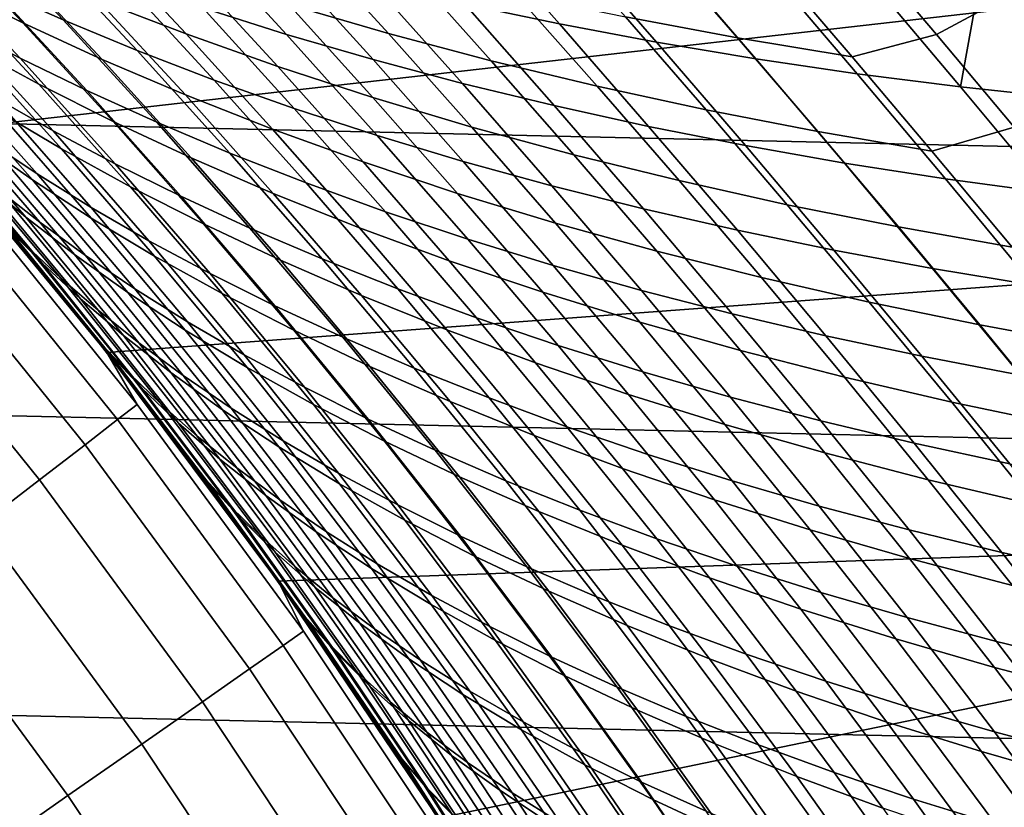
# Model space of a CAD drawing. Header units: metres. Extents: x -28 to 70, y -218 to 27.
# Tile 174 of 246: x 16.97 to 20.58, y 11.93 to 14.82. Entities that reach past the tile are written whole.
import ezdxf

# ---------------------------------------------------------------- set-up
doc = ezdxf.new("R2010")
doc.units = ezdxf.units.M
doc.layers.add('solid_10_261_002_XXX', color=7, linetype='CONTINUOUS')

msp = doc.modelspace()

# ---------------------------------------------------------------- linework, layer by layer
at = {"layer": 'solid_10_261_002_XXX'}
for points in [[(-22.099781, 16.366096, -5), (22.821917, 15.343076, -5), (23.496506, 14.288569, -5), (-22.821917, 15.343076, -5)], [(21.697779, 16.068768), (15.922037, 15.181835), (16.626568, 14.406844), (22.406605, 15.064659)], [(-22.821917, 15.343076, -5), (23.496506, 14.288569, -5), (24.122406, 13.204515, -5), (-23.496506, 14.288569, -5)], [(16.709877, 14.943727, 95.004837), (16.376469, 15.290668, 95.406944), (16.657106, 15.154255, 95.74781), (16.985929, 14.807011, 95.351959)], [(16.526861, 15.295904, 132.09903), (16.873785, 14.933665, 132.524399), (17.133329, 14.818318, 132.21283), (16.789734, 15.182026, 131.792007)], [(17.260933, 14.891906, 96.403358), (16.94195, 15.228448, 96.802208), (17.268475, 15.104904, 97.108589), (17.583549, 14.767181, 96.715553)], [(18.276989, 15.242159, 129.048401), (18.605131, 14.876065, 129.485565), (18.952394, 14.80331, 129.264664), (18.625639, 15.17303, 128.829788)], [(20.333773, 14.764504, 99.744354), (20.051678, 15.09709, 100.128433), (20.319721, 15.249328, 100.508652), (20.604708, 14.9109, 100.110512)], [(17.309376, 15.223215, 130.490738), (17.645248, 14.862667, 130.919296), (17.951981, 14.765129, 130.647552), (17.618511, 15.12832, 130.222595)], [(17.960632, 14.874207, 97.685028), (17.654425, 15.20519, 98.082497), (18.022507, 15.101089, 98.345146), (18.325556, 14.768048, 97.952812)], [(16.390179, 15.172412, 133.16684), (16.743565, 14.799435, 133.583191), (16.97559, 14.678298, 133.254196), (16.625996, 15.051845, 132.842728)], [(16.789734, 15.182026, 131.792007), (17.133329, 14.818318, 132.21283), (17.404408, 14.706247, 131.908936), (17.063904, 15.071562, 131.492447)], [(18.625639, 15.17303, 128.829788), (18.952394, 14.80331, 129.264664), (19.308168, 14.73646, 129.057281), (18.982523, 15.109886, 128.624283)], [(19.193956, 14.829026, 99.042511), (18.900806, 15.161671, 99.436951), (19.313808, 15.0878, 99.632553), (19.605001, 14.752343, 99.241776)], [(16.985929, 14.807011, 95.351959), (16.657106, 15.154255, 95.74781), (16.952023, 15.021132, 96.08036), (17.276541, 14.673448, 95.690514)], [(17.618511, 15.12832, 130.222595), (17.951981, 14.765129, 130.647552), (18.269091, 14.672739, 130.386887), (17.937775, 15.038713, 129.965225)], [(17.583549, 14.767181, 96.715553), (17.268475, 15.104904, 97.108589), (17.608131, 14.986624, 97.403267), (17.919592, 14.647564, 97.015717)], [(18.325556, 14.768048, 97.952812), (18.022507, 15.101089, 98.345146), (18.402157, 15.003577, 98.5933), (18.70236, 14.668345, 98.205688)], [(18.982523, 15.109886, 128.624283), (19.308168, 14.73646, 129.057281), (19.672035, 14.675654, 128.86409), (19.347219, 15.052858, 128.432571)], [(19.605001, 14.752343, 99.241776), (19.313808, 15.0878, 99.632553), (19.735834, 15.021282, 99.810585), (20.025406, 14.682957, 99.422943)], [(20.025406, 14.682957, 99.422943), (19.735834, 15.021282, 99.810585), (20.051678, 15.09709, 100.128433), (20.333773, 14.764504, 99.744354)], [(16.787827, 14.721864, 94.256386), (16.448671, 15.083, 94.650398), (16.709877, 14.943727, 95.004837), (17.04434, 14.58284, 94.616951)], [(16.625996, 15.051845, 132.842728), (16.97559, 14.678298, 133.254196), (17.219824, 14.559432, 132.931183), (16.873785, 14.933665, 132.524399)], [(22.406605, 15.064659), (16.626568, 14.406844), (17.293161, 13.599475), (23.069176, 14.028984)], [(17.063904, 15.071562, 131.492447), (17.404408, 14.706247, 131.908936), (17.686792, 14.597897, 131.613647), (17.34915, 14.96496, 131.201233)], [(19.347219, 15.052858, 128.432571), (19.672035, 14.675654, 128.86409), (20.043585, 14.621038, 128.685806), (19.719316, 15.002076, 128.255295)], [(17.276541, 14.673448, 95.690514), (16.952023, 15.021132, 96.08036), (17.260933, 14.891906, 96.403358), (17.581427, 14.543637, 96.019226)], [(17.937775, 15.038713, 129.965225), (18.269091, 14.672739, 130.386887), (18.596195, 14.585691, 130.138016), (18.266787, 14.95458, 129.719315)], [(17.919592, 14.647564, 97.015717), (17.608131, 14.986624, 97.403267), (17.960632, 14.874207, 97.685028), (18.26877, 14.53365, 97.302612)], [(18.70236, 14.668345, 98.205688), (18.402157, 15.003577, 98.5933), (18.792824, 14.91283, 98.82605), (19.090494, 14.575288, 98.442734)], [(19.719316, 15.002076, 128.255295), (20.043585, 14.621038, 128.685806), (20.422403, 14.572755, 128.523087), (20.098396, 14.957672, 128.093109)], [(17.04434, 14.58284, 94.616951), (16.709877, 14.943727, 95.004837), (16.985929, 14.807011, 95.351959), (17.315979, 14.446258, 94.969971)], [(17.34915, 14.96496, 131.201233), (17.686792, 14.597897, 131.613647), (17.980268, 14.493711, 131.327896), (17.645248, 14.862667, 130.919296)], [(18.266787, 14.95458, 129.719315), (18.596195, 14.585691, 130.138016), (18.932884, 14.504139, 129.901657), (18.605131, 14.876065, 129.485565)], [(20.098396, 14.957672, 128.093109), (20.422403, 14.572755, 128.523087), (20.484026, 14.919751, 127.946693)], [(16.523975, 14.922406, 133.917252), (16.880686, 14.534671, 134.321625), (17.096209, 14.411912, 133.982559), (16.743565, 14.799435, 133.583191)], [(16.873785, 14.933665, 132.524399), (17.219824, 14.559432, 132.931183), (17.476044, 14.443274, 132.615128), (17.133329, 14.818318, 132.21283)], [(19.090494, 14.575288, 98.442734), (18.792824, 14.91283, 98.82605), (19.193956, 14.829026, 99.042511), (19.489405, 14.489061, 98.663025)], [(20.618158, 14.425867, 99.374374), (20.333773, 14.764504, 99.744354), (20.604708, 14.9109, 100.110512), (20.892048, 14.566725, 99.727417)], [(20.422403, 14.572755, 128.523087), (20.80806, 14.53092, 128.376602), (20.875729, 14.888337, 127.816605), (20.484026, 14.919751, 127.946693)], [(17.581427, 14.543637, 96.019226), (17.260933, 14.891906, 96.403358), (17.583549, 14.767181, 96.715553), (17.900301, 14.418177, 96.336853)], [(18.26877, 14.53365, 97.302612), (17.960632, 14.874207, 97.685028), (18.325556, 14.768048, 97.952812), (18.630663, 14.425839, 97.575157)], [(18.605131, 14.876065, 129.485565), (18.932884, 14.504139, 129.901657), (19.278748, 14.428232, 129.678497), (18.952394, 14.80331, 129.264664)], [(16.891529, 14.485603, 93.502693), (16.546728, 14.862741, 93.889557), (16.787827, 14.721864, 94.256386), (17.127819, 14.345492, 93.875534)], [(17.645248, 14.862667, 130.919296), (17.980268, 14.493711, 131.327896), (18.284611, 14.394135, 131.052628), (17.951981, 14.765129, 130.647552)], [(16.743565, 14.799435, 133.583191), (17.096209, 14.411912, 133.982559), (17.324406, 14.290895, 133.648727), (16.97559, 14.678298, 133.254196)], [(17.315979, 14.446258, 94.969971), (16.985929, 14.807011, 95.351959), (17.276541, 14.673448, 95.690514), (17.602455, 14.312704, 95.314163)], [(17.133329, 14.818318, 132.21283), (17.476044, 14.443274, 132.615128), (17.744028, 14.330264, 132.306976), (17.404408, 14.706247, 131.908936)], [(18.952394, 14.80331, 129.264664), (19.278748, 14.428232, 129.678497), (19.633377, 14.358123, 129.469238), (19.308168, 14.73646, 129.057281)], [(19.489405, 14.489061, 98.663025), (19.193956, 14.829026, 99.042511), (19.605001, 14.752343, 99.241776), (19.89854, 14.409856, 98.865646)], [(16.821274, 14.372123, 92.357323), (16.466261, 14.768073, 92.742905), (16.671068, 14.626781, 93.124687), (17.020855, 14.232083, 92.745186)], [(16.488102, 14.783321, 135.01152), (16.8526, 14.377781, 135.410156), (17.037903, 14.254144, 135.058319), (16.678007, 14.658698, 134.664963)], [(17.900301, 14.418177, 96.336853), (17.583549, 14.767181, 96.715553), (17.919592, 14.647564, 97.015717), (18.232878, 14.297665, 96.642136)], [(17.951981, 14.765129, 130.647552), (18.284611, 14.394135, 131.052628), (18.599562, 14.299558, 130.788727), (18.269091, 14.672739, 130.386887)], [(18.630663, 14.425839, 97.575157), (18.325556, 14.768048, 97.952812), (18.70236, 14.668345, 98.205688), (19.004726, 14.324336, 97.832397)], [(20.317354, 14.337858, 99.049667), (20.025406, 14.682957, 99.422943), (20.333773, 14.764504, 99.744354), (20.618158, 14.425867, 99.374374)], [(19.308168, 14.73646, 129.057281), (19.633377, 14.358123, 129.469238), (19.996363, 14.293963, 129.274582), (19.672035, 14.675654, 128.86409)], [(19.89854, 14.409856, 98.865646), (19.605001, 14.752343, 99.241776), (20.025406, 14.682957, 99.422943), (20.317354, 14.337858, 99.049667)], [(17.127819, 14.345492, 93.875534), (16.787827, 14.721864, 94.256386), (17.04434, 14.58284, 94.616951), (17.379803, 14.207151, 94.241898)], [(17.404408, 14.706247, 131.908936), (17.744028, 14.330264, 132.306976), (18.02355, 14.220838, 132.007675), (17.686792, 14.597897, 131.613647)], [(16.678007, 14.658698, 134.664963), (17.037903, 14.254144, 135.058319), (17.236231, 14.131063, 134.709885), (16.880686, 14.534671, 134.321625)], [(16.97559, 14.678298, 133.254196), (17.324406, 14.290895, 133.648727), (17.565048, 14.17205, 133.321091), (17.219824, 14.559432, 132.931183)], [(17.602455, 14.312704, 95.314163), (17.276541, 14.673448, 95.690514), (17.581427, 14.543637, 96.019226), (17.903479, 14.182765, 95.648262)], [(18.269091, 14.672739, 130.386887), (18.599562, 14.299558, 130.788727), (18.924744, 14.21018, 130.536926), (18.596195, 14.585691, 130.138016)], [(19.004726, 14.324336, 97.832397), (18.70236, 14.668345, 98.205688), (19.090494, 14.575288, 98.442734), (19.390413, 14.229334, 98.073402)], [(19.672035, 14.675654, 128.86409), (19.996363, 14.293963, 129.274582), (20.367292, 14.235906, 129.09523), (20.043585, 14.621038, 128.685806)], [(16.834135, 14.231853, 91.191628), (16.469114, 14.648698, 91.575287), (16.63743, 14.511312, 91.966888), (16.996771, 14.095995, 91.58934)], [(16.520552, 14.623918, 136.119888), (16.892727, 14.198253, 136.512939), (17.047245, 14.077137, 136.151978), (16.680195, 14.501273, 135.764359)], [(17.020855, 14.232083, 92.745186), (16.671068, 14.626781, 93.124687), (16.891529, 14.485603, 93.502693), (17.236382, 14.092143, 93.129082)], [(18.232878, 14.297665, 96.642136), (17.919592, 14.647564, 97.015717), (18.26877, 14.53365, 97.302612), (18.578867, 14.18269, 96.933815)], [(20.043585, 14.621038, 128.685806), (20.367292, 14.235906, 129.09523), (20.745758, 14.184101, 128.931885), (20.422403, 14.572755, 128.523087)], [(17.379803, 14.207151, 94.241898), (17.04434, 14.58284, 94.616951), (17.315979, 14.446258, 94.969971), (17.647192, 14.071152, 94.600479)], [(17.686792, 14.597897, 131.613647), (18.02355, 14.220838, 132.007675), (18.31439, 14.115434, 131.71817), (17.980268, 14.493711, 131.327896)], [(18.596195, 14.585691, 130.138016), (18.924744, 14.21018, 130.536926), (19.259748, 14.126159, 130.297974), (18.932884, 14.504139, 129.901657)], [(17.001823, 13.988037, 137.62233), (16.622267, 14.435323, 137.235046), (16.506065, 14.549921, 137.594101), (16.891573, 14.100961, 137.987076)], [(17.219824, 14.559432, 132.931183), (17.565048, 14.17205, 133.321091), (17.817913, 14.055802, 133.000595), (17.476044, 14.443274, 132.615128)], [(17.903479, 14.182765, 95.648262), (17.581427, 14.543637, 96.019226), (17.900301, 14.418177, 96.336853), (18.218763, 14.057026, 95.970985)], [(19.390413, 14.229334, 98.073402), (19.090494, 14.575288, 98.442734), (19.489405, 14.489061, 98.663025), (19.78717, 14.14103, 98.297226)], [(20.422403, 14.572755, 128.523087), (20.745758, 14.184101, 128.931885), (20.80806, 14.53092, 128.376602)], [(16.996771, 14.095995, 91.58934), (16.63743, 14.511312, 91.966888), (16.821274, 14.372123, 92.357323), (17.175241, 13.958412, 91.98571)], [(16.880686, 14.534671, 134.321625), (17.236231, 14.131063, 134.709885), (17.447651, 14.009192, 134.365875), (17.096209, 14.411912, 133.982559)], [(18.578867, 14.18269, 96.933815), (18.26877, 14.53365, 97.302612), (18.630663, 14.425839, 97.575157), (18.937849, 14.07365, 97.210785)], [(16.687132, 14.365067, 90.793983), (17.055883, 13.927392, 90.419022), (16.930519, 14.055493, 90.016708), (16.555555, 14.494724, 90.397812)], [(16.680195, 14.501273, 135.764359), (17.047245, 14.077137, 136.151978), (17.21479, 13.955205, 135.792465), (16.8526, 14.377781, 135.410156)], [(17.236382, 14.092143, 93.129082), (16.891529, 14.485603, 93.502693), (17.127819, 14.345492, 93.875534), (17.468023, 13.953224, 93.507614)], [(17.980268, 14.493711, 131.327896), (18.31439, 14.115434, 131.71817), (18.616322, 14.014489, 131.439407), (18.284611, 14.394135, 131.052628)], [(18.932884, 14.504139, 129.901657), (19.259748, 14.126159, 130.297974), (19.604166, 14.047652, 130.072571), (19.278748, 14.428232, 129.678497)], [(19.78717, 14.14103, 98.297226), (19.489405, 14.489061, 98.663025), (19.89854, 14.409856, 98.865646), (20.194448, 14.05962, 98.50293)], [(16.622267, 14.435323, 137.235046), (17.001823, 13.988037, 137.62233), (17.125008, 13.872403, 137.256027), (16.75111, 14.317874, 136.874313)], [(17.647192, 14.071152, 94.600479), (17.315979, 14.446258, 94.969971), (17.602455, 14.312704, 95.314163), (17.929691, 13.938065, 94.950005)], [(17.476044, 14.443274, 132.615128), (17.817913, 14.055802, 133.000595), (18.082769, 13.942581, 132.688232), (17.744028, 14.330264, 132.306976)], [(16.626492, 14.406936, 143.052673), (16.756512, 14.209805, 144.561661), (17.404139, 13.408771, 144.561661), (17.293169, 13.599498, 143.052673)], [(17.012495, 13.949016, 138.565018), (16.778959, 14.229074, 138.333252), (16.626492, 14.406936, 143.052673), (17.293169, 13.599498, 143.052673)], [(17.505318, 13.32531, 88.961967), (17.293161, 13.599475), (16.626568, 14.406844), (17.276419, 13.62077, 89.180313)], [(17.044203, 13.910253, 89.405762), (17.276419, 13.62077, 89.180313), (16.626568, 14.406844)], [(16.808603, 14.194043, 89.639069), (17.044203, 13.910253, 89.405762), (16.626568, 14.406844)], [(17.096209, 14.411912, 133.982559), (17.447651, 14.009192, 134.365875), (17.671991, 13.88899, 134.027267), (17.324406, 14.290895, 133.648727)], [(18.218763, 14.057026, 95.970985), (17.900301, 14.418177, 96.336853), (18.232878, 14.297665, 96.642136), (18.548019, 13.936076, 96.281052)], [(18.937849, 14.07365, 97.210785), (18.630663, 14.425839, 97.575157), (19.004726, 14.324336, 97.832397), (19.309278, 13.970754, 97.472084)], [(19.278748, 14.428232, 129.678497), (19.604166, 14.047652, 130.072571), (19.957588, 13.974817, 129.86142), (19.633377, 14.358123, 129.469238)], [(20.194448, 14.05962, 98.50293), (19.89854, 14.409856, 98.865646), (20.317354, 14.337858, 99.049667), (20.611698, 13.985298, 98.689575)], [(20.611698, 13.985298, 98.689575), (20.317354, 14.337858, 99.049667), (20.618158, 14.425867, 99.374374), (20.904852, 14.080558, 99.017387)], [(17.055883, 13.927392, 90.419022), (16.687132, 14.365067, 90.793983), (16.834135, 14.231853, 91.191628), (17.19701, 13.795914, 90.822647)], [(17.175241, 13.958412, 91.98571), (16.821274, 14.372123, 92.357323), (17.020855, 14.232083, 92.745186), (17.369751, 13.820019, 92.379333)], [(16.8526, 14.377781, 135.410156), (17.21479, 13.955205, 135.792465), (17.395493, 13.833136, 135.435471), (17.037903, 14.254144, 135.058319)], [(18.284611, 14.394135, 131.052628), (18.616322, 14.014489, 131.439407), (18.929089, 13.91839, 131.172302), (18.599562, 14.299558, 130.788727)], [(17.468023, 13.953224, 93.507614), (17.127819, 14.345492, 93.875534), (17.379803, 14.207151, 94.241898), (17.715649, 13.816008, 93.879448)], [(17.744028, 14.330264, 132.306976), (18.082769, 13.942581, 132.688232), (18.359392, 13.832814, 132.384949), (18.02355, 14.220838, 132.007675)], [(19.633377, 14.358123, 129.469238), (19.957588, 13.974817, 129.86142), (20.319609, 13.907811, 129.665237), (19.996363, 14.293963, 129.274582)], [(16.75111, 14.317874, 136.874313), (17.125008, 13.872403, 137.256027), (17.26125, 13.75471, 136.889221), (16.892727, 14.198253, 136.512939)], [(17.324406, 14.290895, 133.648727), (17.671991, 13.88899, 134.027267), (17.909018, 13.770875, 133.695053), (17.565048, 14.17205, 133.321091)], [(17.929691, 13.938065, 94.950005), (17.602455, 14.312704, 95.314163), (17.903479, 14.182765, 95.648262), (18.227011, 13.808463, 95.289169)], [(18.548019, 13.936076, 96.281052), (18.232878, 14.297665, 96.642136), (18.578867, 14.18269, 96.933815), (18.890953, 13.820491, 96.577202)], [(18.599562, 14.299558, 130.788727), (18.929089, 13.91839, 131.172302), (19.252308, 13.827338, 130.917618), (18.924744, 14.21018, 130.536926)], [(19.309278, 13.970754, 97.472084), (19.004726, 14.324336, 97.832397), (19.390413, 14.229334, 98.073402), (19.692606, 13.874199, 97.716759)], [(19.996363, 14.293963, 129.274582), (20.319609, 13.907811, 129.665237), (20.689816, 13.846791, 129.484756), (20.367292, 14.235906, 129.09523)], [(-23.496506, 14.288569, -5), (24.122406, 13.204515, -5), (24.698545, 12.092615, -5), (-24.122406, 13.204515, -5)], [(17.037903, 14.254144, 135.058319), (17.395493, 13.833136, 135.435471), (17.589479, 13.711606, 135.082047), (17.236231, 14.131063, 134.709885)], [(17.271893, 13.633188, 138.362473), (16.891573, 14.100961, 137.987076), (16.778959, 14.229074, 138.333252), (17.012495, 13.949016, 138.565018)], [(17.19701, 13.795914, 90.822647), (16.834135, 14.231853, 91.191628), (16.996771, 14.095995, 91.58934), (17.354095, 13.661936, 91.226173)], [(17.369751, 13.820019, 92.379333), (17.020855, 14.232083, 92.745186), (17.236382, 14.092143, 93.129082), (17.580507, 13.681733, 92.768799)], [(18.02355, 14.220838, 132.007675), (18.359392, 13.832814, 132.384949), (18.647554, 13.726929, 132.091721), (18.31439, 14.115434, 131.71817)], [(19.692606, 13.874199, 97.716759), (19.390413, 14.229334, 98.073402), (19.78717, 14.14103, 98.297226), (20.087278, 13.784186, 97.943855)], [(20.367292, 14.235906, 129.09523), (20.689816, 13.846791, 129.484756), (21.067806, 13.791916, 129.320679), (20.745758, 14.184101, 128.931885)], [(17.404139, 13.408771, 144.561661), (16.756512, 14.209805, 144.561661), (16.687759, 14.151502, 146.086594), (17.332729, 13.353754, 146.086594)], [(17.301697, 13.596729, 89.651344), (17.044203, 13.910253, 89.405762), (16.808603, 14.194043, 89.639069), (16.930519, 14.055493, 90.016708)], [(16.892727, 14.198253, 136.512939), (17.26125, 13.75471, 136.889221), (17.410675, 13.635609, 136.522964), (17.047245, 14.077137, 136.151978)], [(17.715649, 13.816008, 93.879448), (17.379803, 14.207151, 94.241898), (17.647192, 14.071152, 94.600479), (17.978956, 13.681048, 94.243294)], [(18.227011, 13.808463, 95.289169), (17.903479, 14.182765, 95.648262), (18.218763, 14.057026, 95.970985), (18.538855, 13.682917, 95.616684)], [(18.890953, 13.820491, 96.577202), (18.578867, 14.18269, 96.933815), (18.937849, 14.07365, 97.210785), (19.247143, 13.710664, 96.858307)], [(18.924744, 14.21018, 130.536926), (19.252308, 13.827338, 130.917618), (19.585573, 13.741492, 130.676056), (19.259748, 14.126159, 130.297974)], [(17.332729, 13.353754, 146.086594), (16.687759, 14.151502, 146.086594), (16.572924, 14.054119, 147.606766), (17.213455, 13.261861, 147.606766)], [(17.565048, 14.17205, 133.321091), (17.909018, 13.770875, 133.695053), (18.158501, 13.655258, 133.370209), (17.817913, 14.055802, 133.000595)], [(17.236231, 14.131063, 134.709885), (17.589479, 13.711606, 135.082047), (17.796818, 13.591248, 134.7332), (17.447651, 14.009192, 134.365875)], [(18.31439, 14.115434, 131.71817), (18.647554, 13.726929, 132.091721), (18.947031, 13.625352, 131.809479), (18.616322, 14.014489, 131.439407)], [(19.259748, 14.126159, 130.297974), (19.585573, 13.741492, 130.676056), (19.928474, 13.661014, 130.44838), (19.604166, 14.047652, 130.072571)], [(20.087278, 13.784186, 97.943855), (19.78717, 14.14103, 98.297226), (20.194448, 14.05962, 98.50293), (20.492748, 13.700916, 98.15242)], [(17.376228, 13.522301, 137.992218), (17.001823, 13.988037, 137.62233), (16.891573, 14.100961, 137.987076), (17.271893, 13.633188, 138.362473)], [(17.354095, 13.661936, 91.226173), (16.996771, 14.095995, 91.58934), (17.175241, 13.958412, 91.98571), (17.527338, 13.526339, 91.628174)], [(17.047245, 14.077137, 136.151978), (17.410675, 13.635609, 136.522964), (17.573404, 13.515749, 136.158325), (17.21479, 13.955205, 135.792465)], [(17.580507, 13.681733, 92.768799), (17.236382, 14.092143, 93.129082), (17.468023, 13.953224, 93.507614), (17.807676, 13.544444, 93.152702)], [(19.247143, 13.710664, 96.858307), (18.937849, 14.07365, 97.210785), (19.309278, 13.970754, 97.472084), (19.616039, 13.606804, 97.123398)], [(17.213455, 13.261861, 147.606766), (16.572924, 14.054119, 147.606766), (16.412184, 13.917809, 149.119751), (17.046505, 13.133236, 149.119751)], [(17.055883, 13.927392, 90.419022), (17.420954, 13.470467, 90.059509), (17.301697, 13.596729, 89.651344), (16.930519, 14.055493, 90.016708)], [(17.978956, 13.681048, 94.243294), (17.647192, 14.071152, 94.600479), (17.929691, 13.938065, 94.950005), (18.257648, 13.548898, 94.597824)], [(17.817913, 14.055802, 133.000595), (18.158501, 13.655258, 133.370209), (18.420208, 13.542557, 133.05368), (18.082769, 13.942581, 132.688232)], [(18.538855, 13.682917, 95.616684), (18.218763, 14.057026, 95.970985), (18.548019, 13.936076, 96.281052), (18.864929, 13.561997, 95.931252)], [(19.604166, 14.047652, 130.072571), (19.928474, 13.661014, 130.44838), (20.280605, 13.586061, 130.235291), (19.957588, 13.974817, 129.86142)], [(20.492748, 13.700916, 98.15242), (20.194448, 14.05962, 98.50293), (20.611698, 13.985298, 98.689575), (20.908463, 13.624587, 98.341484)], [(23.069176, 14.028984), (17.293161, 13.599475), (17.920586, 12.761367), (23.683634, 12.964748)], [(17.447651, 14.009192, 134.365875), (17.796818, 13.591248, 134.7332), (18.017326, 13.472502, 134.389969), (17.671991, 13.88899, 134.027267)], [(18.616322, 14.014489, 131.439407), (18.947031, 13.625352, 131.809479), (19.257557, 13.528463, 131.539185), (18.929089, 13.91839, 131.172302)], [(17.001823, 13.988037, 137.62233), (17.376228, 13.522301, 137.992218), (17.493805, 13.408875, 137.620529), (17.125008, 13.872403, 137.256027)], [(19.616039, 13.606804, 97.123398), (19.309278, 13.970754, 97.472084), (19.692606, 13.874199, 97.716759), (19.997093, 13.509109, 97.371498)], [(19.957588, 13.974817, 129.86142), (20.280605, 13.586061, 130.235291), (20.641558, 13.516796, 130.037521), (20.319609, 13.907811, 129.665237)], [(17.249598, 13.654719, 138.796143), (17.012495, 13.949016, 138.565018), (17.293169, 13.599498, 143.052673)], [(17.271893, 13.633188, 138.362473), (17.012495, 13.949016, 138.565018), (17.249598, 13.654719, 138.796143)], [(17.527338, 13.526339, 91.628174), (17.175241, 13.958412, 91.98571), (17.369751, 13.820019, 92.379333), (17.71694, 13.39, 92.027245)], [(17.21479, 13.955205, 135.792465), (17.573404, 13.515749, 136.158325), (17.749565, 13.395782, 135.796341), (17.395493, 13.833136, 135.435471)], [(17.807676, 13.544444, 93.152702), (17.468023, 13.953224, 93.507614), (17.715649, 13.816008, 93.879448), (18.051117, 13.408808, 93.529701)], [(18.257648, 13.548898, 94.597824), (17.929691, 13.938065, 94.950005), (18.227011, 13.808463, 95.289169), (18.551426, 13.420109, 94.94175)], [(18.082769, 13.942581, 132.688232), (18.420208, 13.542557, 133.05368), (18.693907, 13.433185, 132.746475), (18.359392, 13.832814, 132.384949)], [(18.864929, 13.561997, 95.931252), (18.548019, 13.936076, 96.281052), (18.890953, 13.820491, 96.577202), (19.204939, 13.446269, 96.231598)], [(17.046505, 13.133236, 149.119751), (16.412184, 13.917809, 149.119751), (16.205795, 13.742788, 150.623184), (16.832138, 12.968081, 150.623184)], [(17.301697, 13.596729, 89.651344), (17.276419, 13.62077, 89.180313), (17.044203, 13.910253, 89.405762)], [(17.420954, 13.470467, 90.059509), (17.055883, 13.927392, 90.419022), (17.19701, 13.795914, 90.822647), (17.556328, 13.341042, 90.468819)], [(18.929089, 13.91839, 131.172302), (19.257557, 13.528463, 131.539185), (19.578751, 13.43646, 131.28157), (19.252308, 13.827338, 130.917618)], [(20.319609, 13.907811, 129.665237), (20.641558, 13.516796, 130.037521), (21.010921, 13.453378, 129.855789), (20.689816, 13.846791, 129.484756)], [(17.125008, 13.872403, 137.256027), (17.493805, 13.408875, 137.620529), (17.624744, 13.293531, 137.248489), (17.26125, 13.75471, 136.889221)], [(17.671991, 13.88899, 134.027267), (18.017326, 13.472502, 134.389969), (18.250765, 13.355769, 134.053299), (17.909018, 13.770875, 133.695053)], [(19.997093, 13.509109, 97.371498), (19.692606, 13.874199, 97.716759), (20.087278, 13.784186, 97.943855), (20.389751, 13.417784, 97.601646)], [(17.395493, 13.833136, 135.435471), (17.749565, 13.395782, 135.796341), (17.939281, 13.276358, 135.43808), (17.589479, 13.711606, 135.082047)], [(18.359392, 13.832814, 132.384949), (18.693907, 13.433185, 132.746475), (18.979364, 13.327557, 132.449554), (18.647554, 13.726929, 132.091721)], [(19.204939, 13.446269, 96.231598), (18.890953, 13.820491, 96.577202), (19.247143, 13.710664, 96.858307), (19.558455, 13.336114, 96.516586)], [(19.252308, 13.827338, 130.917618), (19.578751, 13.43646, 131.28157), (19.910202, 13.349504, 131.037399), (19.585573, 13.741492, 130.676056)], [(17.556328, 13.341042, 90.468819), (17.19701, 13.795914, 90.822647), (17.354095, 13.661936, 91.226173), (17.708012, 13.209291, 90.877846)], [(17.71694, 13.39, 92.027245), (17.369751, 13.820019, 92.379333), (17.580507, 13.681733, 92.768799), (17.923094, 13.253798, 92.421967)], [(18.051117, 13.408808, 93.529701), (17.715649, 13.816008, 93.879448), (17.978956, 13.681048, 94.243294), (18.310522, 13.275355, 93.898476)], [(18.551426, 13.420109, 94.94175), (18.227011, 13.808463, 95.289169), (18.538855, 13.682917, 95.616684), (18.859989, 13.295235, 95.273766)], [(20.389751, 13.417784, 97.601646), (20.087278, 13.784186, 97.943855), (20.492748, 13.700916, 98.15242), (20.793459, 13.333026, 97.812874)], [(17.26125, 13.75471, 136.889221), (17.624744, 13.293531, 137.248489), (17.769165, 13.176889, 136.877151), (17.410675, 13.635609, 136.522964)], [(17.909018, 13.770875, 133.695053), (18.250765, 13.355769, 134.053299), (18.496899, 13.241447, 133.724197), (18.158501, 13.655258, 133.370209)], [(18.647554, 13.726929, 132.091721), (18.979364, 13.327557, 132.449554), (19.27635, 13.226088, 132.163879), (18.947031, 13.625352, 131.809479)], [(19.585573, 13.741492, 130.676056), (19.910202, 13.349504, 131.037399), (20.251499, 13.267753, 130.807404), (19.928474, 13.661014, 130.44838)], [(17.923094, 13.253798, 92.421967), (17.580507, 13.681733, 92.768799), (17.807676, 13.544444, 93.152702), (18.145969, 13.118587, 92.810913)], [(17.589479, 13.711606, 135.082047), (17.939281, 13.276358, 135.43808), (18.142611, 13.15808, 135.08461), (17.796818, 13.591248, 134.7332)], [(18.310522, 13.275355, 93.898476), (17.978956, 13.681048, 94.243294), (18.257648, 13.548898, 94.597824), (18.585588, 13.144618, 94.257713)], [(18.859989, 13.295235, 95.273766), (18.538855, 13.682917, 95.616684), (18.864929, 13.561997, 95.931252), (19.183039, 13.174827, 95.59256)], [(19.558455, 13.336114, 96.516586), (19.247143, 13.710664, 96.858307), (19.616039, 13.606804, 97.123398), (19.924925, 13.231738, 96.785225)], [(20.793459, 13.333026, 97.812874), (20.492748, 13.700916, 98.15242), (20.908463, 13.624587, 98.341484), (21.207666, 13.255036, 98.004204)], [(17.494215, 13.339881, 139.02887), (17.249598, 13.654719, 138.796143), (17.293169, 13.599498, 143.052673)], [(17.645498, 13.146935, 138.719879), (17.271893, 13.633188, 138.362473), (17.249598, 13.654719, 138.796143), (17.494215, 13.339881, 139.02887)], [(17.708012, 13.209291, 90.877846), (17.354095, 13.661936, 91.226173), (17.527338, 13.526339, 91.628174), (17.876192, 13.076055, 91.285164)], [(18.158501, 13.655258, 133.370209), (18.496899, 13.241447, 133.724197), (18.755486, 13.129937, 133.403641), (18.420208, 13.542557, 133.05368)], [(19.928474, 13.661014, 130.44838), (20.251499, 13.267753, 130.807404), (20.602234, 13.191367, 130.5923), (20.280605, 13.586061, 130.235291)], [(17.744003, 13.038424, 138.344315), (17.376228, 13.522301, 137.992218), (17.271893, 13.633188, 138.362473), (17.645498, 13.146935, 138.719879)], [(17.301697, 13.596729, 89.651344), (17.667208, 13.119192, 89.30249), (17.505318, 13.32531, 88.961967), (17.276419, 13.62077, 89.180313)], [(17.410675, 13.635609, 136.522964), (17.769165, 13.176889, 136.877151), (17.927181, 13.059568, 136.507584), (17.573404, 13.515749, 136.158325)], [(18.947031, 13.625352, 131.809479), (19.27635, 13.226088, 132.163879), (19.584599, 13.129143, 131.890396), (19.257557, 13.528463, 131.539185)], [(19.924925, 13.231738, 96.785225), (19.616039, 13.606804, 97.123398), (19.997093, 13.509109, 97.371498), (20.303797, 13.13334, 97.036545)], [(17.951918, 12.717257, 88.548965), (17.920586, 12.761367), (17.293161, 13.599475), (17.730537, 13.024135, 88.751579)], [(17.505318, 13.32531, 88.961967), (17.730537, 13.024135, 88.751579), (17.293161, 13.599475)], [(17.293169, 13.599498, 143.052673), (17.404139, 13.408771, 144.561661), (18.01351, 12.578261, 144.561661), (17.920671, 12.761252, 143.052673)], [(17.748775, 12.999268, 139.265625), (17.494215, 13.339881, 139.02887), (17.293169, 13.599498, 143.052673), (17.920671, 12.761252, 143.052673)], [(17.420954, 13.470467, 90.059509), (17.780485, 12.995041, 89.716209), (17.667208, 13.119192, 89.30249), (17.301697, 13.596729, 89.651344)], [(17.796818, 13.591248, 134.7332), (18.142611, 13.15808, 135.08461), (18.359365, 13.041373, 134.736908), (18.017326, 13.472502, 134.389969)], [(20.280605, 13.586061, 130.235291), (20.602234, 13.191367, 130.5923), (20.961994, 13.120507, 130.392838), (20.641558, 13.516796, 130.037521)], [(18.145969, 13.118587, 92.810913), (17.807676, 13.544444, 93.152702), (18.051117, 13.408808, 93.529701), (18.385412, 12.984994, 93.192749)], [(18.585588, 13.144618, 94.257713), (18.257648, 13.548898, 94.597824), (18.551426, 13.420109, 94.94175), (18.876003, 13.017128, 94.606094)], [(18.420208, 13.542557, 133.05368), (18.755486, 13.129937, 133.403641), (19.026291, 13.021637, 133.092606), (18.693907, 13.433185, 132.746475)], [(19.183039, 13.174827, 95.59256), (18.864929, 13.561997, 95.931252), (19.204939, 13.446269, 96.231598), (19.520269, 13.059432, 95.896835)], [(17.376228, 13.522301, 137.992218), (17.744003, 13.038424, 138.344315), (17.856081, 12.927569, 137.967499), (17.493805, 13.408875, 137.620529)], [(17.876192, 13.076055, 91.285164), (17.527338, 13.526339, 91.628174), (17.71694, 13.39, 92.027245), (18.061062, 12.942167, 91.689346)], [(17.573404, 13.515749, 136.158325), (17.927181, 13.059568, 136.507584), (18.098913, 12.942189, 136.140854), (17.749565, 13.395782, 135.796341)], [(19.257557, 13.528463, 131.539185), (19.584599, 13.129143, 131.890396), (19.903721, 13.036919, 131.629883), (19.578751, 13.43646, 131.28157)], [(20.303797, 13.13334, 97.036545), (19.997093, 13.509109, 97.371498), (20.389751, 13.417784, 97.601646), (20.694511, 13.041119, 97.269554)], [(17.780485, 12.995041, 89.716209), (17.420954, 13.470467, 90.059509), (17.556328, 13.341042, 90.468819), (17.910261, 12.867971, 90.130875)], [(18.017326, 13.472502, 134.389969), (18.359365, 13.041373, 134.736908), (18.589302, 12.926618, 134.395966), (18.250765, 13.355769, 134.053299)], [(18.693907, 13.433185, 132.746475), (19.026291, 13.021637, 133.092606), (19.309074, 12.916945, 132.792084), (18.979364, 13.327557, 132.449554)], [(19.520269, 13.059432, 95.896835), (19.204939, 13.446269, 96.231598), (19.558455, 13.336114, 96.516586), (19.871248, 12.94942, 96.185448)], [(19.578751, 13.43646, 131.28157), (19.903721, 13.036919, 131.629883), (20.233301, 12.949572, 131.383072), (19.910202, 13.349504, 131.037399)], [(18.01351, 12.578261, 144.561661), (17.404139, 13.408771, 144.561661), (17.332729, 13.353754, 146.086594), (17.9396, 12.526653, 146.086594)], [(17.493805, 13.408875, 137.620529), (17.856081, 12.927569, 137.967499), (17.981842, 12.81496, 137.590485), (17.624744, 13.293531, 137.248489)], [(18.061062, 12.942167, 91.689346), (17.71694, 13.39, 92.027245), (17.923094, 13.253798, 92.421967), (18.26281, 12.808467, 92.088982)], [(17.749565, 13.395782, 135.796341), (18.098913, 12.942189, 136.140854), (18.284477, 12.825372, 135.778015), (17.939281, 13.276358, 135.43808)], [(18.385412, 12.984994, 93.192749), (18.051117, 13.408808, 93.529701), (18.310522, 13.275355, 93.898476), (18.641106, 12.853526, 93.566132)], [(18.876003, 13.017128, 94.606094), (18.551426, 13.420109, 94.94175), (18.859989, 13.295235, 95.273766), (19.181463, 12.893414, 94.942307)], [(20.694511, 13.041119, 97.269554), (20.389751, 13.417784, 97.601646), (20.793459, 13.333026, 97.812874), (21.096512, 12.955272, 97.483292)], [(17.9396, 12.526653, 146.086594), (17.332729, 13.353754, 146.086594), (17.213455, 13.261861, 147.606766), (17.816151, 12.440452, 147.606766)], [(18.250765, 13.355769, 134.053299), (18.589302, 12.926618, 134.395966), (18.832172, 12.814195, 134.06279), (18.496899, 13.241447, 133.724197)], [(18.01086, 12.642539, 139.058838), (17.645498, 13.146935, 138.719879), (17.494215, 13.339881, 139.02887), (17.748775, 12.999268, 139.265625)], [(17.667208, 13.119192, 89.30249), (17.730537, 13.024135, 88.751579), (17.505318, 13.32531, 88.961967)], [(17.910261, 12.867971, 90.130875), (17.556328, 13.341042, 90.468819), (17.708012, 13.209291, 90.877846), (18.056715, 12.738777, 90.545059)], [(18.979364, 13.327557, 132.449554), (19.309074, 12.916945, 132.792084), (19.603596, 12.816261, 132.503052), (19.27635, 13.226088, 132.163879)], [(19.871248, 12.94942, 96.185448), (19.558455, 13.336114, 96.516586), (19.924925, 13.231738, 96.785225), (20.235416, 12.844992, 96.457413)], [(19.910202, 13.349504, 131.037399), (20.233301, 12.949572, 131.383072), (20.572926, 12.867257, 131.150711), (20.251499, 13.267753, 130.807404)], [(17.624744, 13.293531, 137.248489), (17.981842, 12.81496, 137.590485), (18.121397, 12.70118, 137.21434), (17.769165, 13.176889, 136.877151)], [(19.181463, 12.893414, 94.942307), (18.859989, 13.295235, 95.273766), (19.183039, 13.174827, 95.59256), (19.501657, 12.77401, 95.265038)], [(17.816151, 12.440452, 147.606766), (17.213455, 13.261861, 147.606766), (17.046505, 13.133236, 149.119751), (17.643353, 12.319793, 149.119751)], [(18.26281, 12.808467, 92.088982), (17.923094, 13.253798, 92.421967), (18.145969, 13.118587, 92.810913), (18.48159, 12.675768, 92.482635)], [(17.939281, 13.276358, 135.43808), (18.284477, 12.825372, 135.778015), (18.483927, 12.70969, 135.42012), (18.142611, 13.15808, 135.08461)], [(18.641106, 12.853526, 93.566132), (18.310522, 13.275355, 93.898476), (18.585588, 13.144618, 94.257713), (18.912737, 12.724689, 93.929756)], [(20.251499, 13.267753, 130.807404), (20.572926, 12.867257, 131.150711), (20.92218, 12.790133, 130.933533), (20.602234, 13.191367, 130.5923)], [(18.056715, 12.738777, 90.545059), (17.708012, 13.209291, 90.877846), (17.876192, 13.076055, 91.285164), (18.220026, 12.608251, 90.957336)], [(18.496899, 13.241447, 133.724197), (18.832172, 12.814195, 134.06279), (19.087732, 12.704486, 133.738358), (18.755486, 13.129937, 133.403641)], [(19.27635, 13.226088, 132.163879), (19.603596, 12.816261, 132.503052), (19.909586, 12.719938, 132.226456), (19.584599, 13.129143, 131.890396)], [(20.235416, 12.844992, 96.457413), (19.924925, 13.231738, 96.785225), (20.303797, 13.13334, 97.036545), (20.612215, 12.746341, 96.711739)], [(-24.122406, 13.204515, -5), (24.698545, 12.092615, -5), (25.223248, 10.956131, -5), (-24.698545, 12.092615, -5)], [(17.769165, 13.176889, 136.877151), (18.121397, 12.70118, 137.21434), (18.274855, 12.586821, 136.840134), (17.927181, 13.059568, 136.507584)], [(19.501657, 12.77401, 95.265038), (19.183039, 13.174827, 95.59256), (19.520269, 13.059432, 95.896835), (19.836275, 12.659436, 95.572983)], [(18.103672, 12.536716, 138.678299), (17.744003, 13.038424, 138.344315), (17.645498, 13.146935, 138.719879), (18.01086, 12.642539, 139.058838)], [(18.142611, 13.15808, 135.08461), (18.483927, 12.70969, 135.42012), (18.697067, 12.595548, 135.068192), (18.359365, 13.041373, 134.736908)], [(18.912737, 12.724689, 93.929756), (18.585588, 13.144618, 94.257713), (18.876003, 13.017128, 94.606094), (19.199984, 12.598989, 94.282288)], [(17.643353, 12.319793, 149.119751), (17.046505, 13.133236, 149.119751), (16.832138, 12.968081, 150.623184), (17.421482, 12.164867, 150.623184)], [(17.667208, 13.119192, 89.30249), (18.025162, 12.62365, 88.970947), (17.951918, 12.717257, 88.548965), (17.730537, 13.024135, 88.751579)], [(17.780485, 12.995041, 89.716209), (18.132614, 12.501877, 89.389877), (18.025162, 12.62365, 88.970947), (17.667208, 13.119192, 89.30249)], [(18.48159, 12.675768, 92.482635), (18.145969, 13.118587, 92.810913), (18.385412, 12.984994, 93.192749), (18.717243, 12.544664, 92.868965)], [(18.755486, 13.129937, 133.403641), (19.087732, 12.704486, 133.738358), (19.355732, 12.597872, 133.42366), (19.026291, 13.021637, 133.092606)], [(19.584599, 13.129143, 131.890396), (19.909586, 12.719938, 132.226456), (20.22665, 12.628163, 131.963089), (19.903721, 13.036919, 131.629883)], [(20.612215, 12.746341, 96.711739), (20.303797, 13.13334, 97.036545), (20.694511, 13.041119, 97.269554), (21.001078, 12.653659, 96.947441)], [(18.220026, 12.608251, 90.957336), (17.876192, 13.076055, 91.285164), (18.061062, 12.942167, 91.689346), (18.400373, 12.477184, 91.366287)], [(17.744003, 13.038424, 138.344315), (18.103672, 12.536716, 138.678299), (18.210409, 12.428763, 138.296646), (17.856081, 12.927569, 137.967499)], [(17.927181, 13.059568, 136.507584), (18.274855, 12.586821, 136.840134), (18.442322, 12.472466, 136.468933), (18.098913, 12.942189, 136.140854)], [(18.359365, 13.041373, 134.736908), (18.697067, 12.595548, 135.068192), (18.923641, 12.483306, 134.723221), (18.589302, 12.926618, 134.395966)], [(19.836275, 12.659436, 95.572983), (19.520269, 13.059432, 95.896835), (19.871248, 12.94942, 96.185448), (20.184874, 12.550052, 95.864975)], [(19.903721, 13.036919, 131.629883), (20.22665, 12.628163, 131.963089), (20.554363, 12.541088, 131.713669), (20.233301, 12.949572, 131.383072)], [(18.012146, 12.631809, 139.505798), (17.748775, 12.999268, 139.265625), (17.920671, 12.761252, 143.052673)], [(18.01086, 12.642539, 139.058838), (17.748775, 12.999268, 139.265625), (18.012146, 12.631809, 139.505798)], [(18.132614, 12.501877, 89.389877), (17.780485, 12.995041, 89.716209), (17.910261, 12.867971, 90.130875), (18.256969, 12.377452, 89.809547)], [(19.199984, 12.598989, 94.282288), (18.876003, 13.017128, 94.606094), (19.181463, 12.893414, 94.942307), (19.502531, 12.476934, 94.622414)], [(19.026291, 13.021637, 133.092606), (19.355732, 12.597872, 133.42366), (19.635927, 12.494733, 133.11969), (19.309074, 12.916945, 132.792084)], [(17.421482, 12.164867, 150.623184), (16.832138, 12.968081, 150.623184), (16.570696, 12.766656, 152.1147), (17.150885, 11.975918, 152.1147)], [(23.683634, 12.964748), (17.920586, 12.761367), (18.507654, 11.893956)], [(18.717243, 12.544664, 92.868965), (18.385412, 12.984994, 93.192749), (18.641106, 12.853526, 93.566132), (18.96944, 12.415638, 93.246635)], [(23.683634, 12.964748), (18.507654, 11.893956), (19.052479, 11.000106), (24.2493, 11.873136)], [(17.856081, 12.927569, 137.967499), (18.210409, 12.428763, 138.296646), (18.331169, 12.319235, 137.914978), (17.981842, 12.81496, 137.590485)], [(18.400373, 12.477184, 91.366287), (18.061062, 12.942167, 91.689346), (18.26281, 12.808467, 92.088982), (18.597937, 12.346373, 91.77047)], [(18.098913, 12.942189, 136.140854), (18.442322, 12.472466, 136.468933), (18.623913, 12.358705, 136.101807), (18.284477, 12.825372, 135.778015)], [(18.589302, 12.926618, 134.395966), (18.923641, 12.483306, 134.723221), (19.163395, 12.373324, 134.386185), (18.832172, 12.814195, 134.06279)], [(20.184874, 12.550052, 95.864975), (19.871248, 12.94942, 96.185448), (20.235416, 12.844992, 96.457413), (20.546888, 12.446047, 96.140038)], [(20.233301, 12.949572, 131.383072), (20.554363, 12.541088, 131.713669), (20.892305, 12.458862, 131.478973), (20.572926, 12.867257, 131.150711)], [(19.502531, 12.476934, 94.622414), (19.181463, 12.893414, 94.942307), (19.501657, 12.77401, 95.265038), (19.820063, 12.359031, 94.948799)], [(19.309074, 12.916945, 132.792084), (19.635927, 12.494733, 133.11969), (19.928072, 12.395452, 132.827454), (19.603596, 12.816261, 132.503052)], [(18.256969, 12.377452, 89.809547), (17.910261, 12.867971, 90.130875), (18.056715, 12.738777, 90.545059), (18.398397, 12.251122, 90.228531)], [(18.96944, 12.415638, 93.246635), (18.641106, 12.853526, 93.566132), (18.912737, 12.724689, 93.929756), (19.237854, 12.289167, 93.614319)], [(20.572926, 12.867257, 131.150711), (20.892305, 12.458862, 131.478973), (21.240055, 12.381637, 131.259735), (20.92218, 12.790133, 130.933533)], [(17.981842, 12.81496, 137.590485), (18.331169, 12.319235, 137.914978), (18.466053, 12.208683, 137.534363), (18.121397, 12.70118, 137.21434)], [(18.284477, 12.825372, 135.778015), (18.623913, 12.358705, 136.101807), (18.81967, 12.246079, 135.739807), (18.483927, 12.70969, 135.42012)], [(18.832172, 12.814195, 134.06279), (19.163395, 12.373324, 134.386185), (19.416069, 12.265965, 134.058105), (19.087732, 12.704486, 133.738358)], [(19.603596, 12.816261, 132.503052), (19.928072, 12.395452, 132.827454), (20.231884, 12.300364, 132.547882), (19.909586, 12.719938, 132.226456)], [(20.546888, 12.446047, 96.140038), (20.235416, 12.844992, 96.457413), (20.612215, 12.746341, 96.711739), (20.921745, 12.347606, 96.397163)], [(18.597937, 12.346373, 91.77047), (18.26281, 12.808467, 92.088982), (18.48159, 12.675768, 92.482635), (18.812857, 12.216585, 92.16848)], [(19.820063, 12.359031, 94.948799), (19.501657, 12.77401, 95.265038), (19.836275, 12.659436, 95.572983), (20.152254, 12.245776, 95.260132)], [(17.150885, 11.975918, 152.1147), (16.570696, 12.766656, 152.1147), (16.262587, 12.529278, 153.591949), (16.831989, 11.753242, 153.591949)], [(18.59248, 11.760939, 87.98156), (18.507654, 11.893956), (17.920586, 12.761367), (18.382956, 12.085817, 88.164383)], [(18.169413, 12.404533, 88.353462), (18.382956, 12.085817, 88.164383), (17.920586, 12.761367)], [(17.951918, 12.717257, 88.548965), (18.169413, 12.404533, 88.353462), (17.920586, 12.761367)], [(17.920671, 12.761252, 143.052673), (18.01351, 12.578261, 144.561661), (18.583282, 11.720102, 144.561661), (18.507578, 11.894098, 143.052673)], [(18.28809, 12.228889, 139.751175), (18.012146, 12.631809, 139.505798), (17.920671, 12.761252, 143.052673), (18.507578, 11.894098, 143.052673)], [(18.398397, 12.251122, 90.228531), (18.056715, 12.738777, 90.545059), (18.220026, 12.608251, 90.957336), (18.55706, 12.123631, 90.645393)], [(18.025162, 12.62365, 88.970947), (18.373924, 12.110857, 88.657204), (18.169413, 12.404533, 88.353462), (17.951918, 12.717257, 88.548965)], [(18.483927, 12.70969, 135.42012), (18.81967, 12.246079, 135.739807), (19.029387, 12.134972, 135.383942), (18.697067, 12.595548, 135.068192)], [(19.237854, 12.289167, 93.614319), (18.912737, 12.724689, 93.929756), (19.199984, 12.598989, 94.282288), (19.522156, 12.165732, 93.97068)], [(19.087732, 12.704486, 133.738358), (19.416069, 12.265965, 134.058105), (19.681412, 12.16159, 133.739975), (19.355732, 12.597872, 133.42366)], [(19.909586, 12.719938, 132.226456), (20.231884, 12.300364, 132.547882), (20.546961, 12.209647, 132.281754), (20.22665, 12.628163, 131.963089)], [(18.121397, 12.70118, 137.21434), (18.466053, 12.208683, 137.534363), (18.615158, 12.09766, 137.155853), (18.274855, 12.586821, 136.840134)], [(18.812857, 12.216585, 92.16848), (18.48159, 12.675768, 92.482635), (18.717243, 12.544664, 92.868965), (19.044962, 12.088384, 92.558937)], [(18.366495, 12.120395, 139.379028), (18.01086, 12.642539, 139.058838), (18.012146, 12.631809, 139.505798), (18.28809, 12.228889, 139.751175)], [(18.453798, 12.01755, 138.99382), (18.103672, 12.536716, 138.678299), (18.01086, 12.642539, 139.058838), (18.366495, 12.120395, 139.379028)], [(20.152254, 12.245776, 95.260132), (19.836275, 12.659436, 95.572983), (20.184874, 12.550052, 95.864975), (20.498653, 12.13751, 95.55526)], [(18.132614, 12.501877, 89.389877), (18.475712, 11.991741, 89.081001), (18.373924, 12.110857, 88.657204), (18.025162, 12.62365, 88.970947)], [(18.55706, 12.123631, 90.645393), (18.220026, 12.608251, 90.957336), (18.400373, 12.477184, 91.366287), (18.733124, 11.99573, 91.058716)], [(18.697067, 12.595548, 135.068192), (19.029387, 12.134972, 135.383942), (19.252794, 12.025719, 135.035217), (18.923641, 12.483306, 134.723221)], [(19.522156, 12.165732, 93.97068), (19.199984, 12.598989, 94.282288), (19.502531, 12.476934, 94.622414), (19.822014, 12.045813, 94.3144)], [(19.355732, 12.597872, 133.42366), (19.681412, 12.16159, 133.739975), (19.959166, 12.060558, 133.43277), (19.635927, 12.494733, 133.11969)], [(20.22665, 12.628163, 131.963089), (20.546961, 12.209647, 132.281754), (20.872871, 12.123445, 132.029831), (20.554363, 12.541088, 131.713669)], [(18.583282, 11.720102, 144.561661), (18.01351, 12.578261, 144.561661), (17.9396, 12.526653, 146.086594), (18.507036, 11.672015, 146.086594)], [(18.274855, 12.586821, 136.840134), (18.615158, 12.09766, 137.155853), (18.778585, 11.986719, 136.780518), (18.442322, 12.472466, 136.468933)], [(18.507036, 11.672015, 146.086594), (17.9396, 12.526653, 146.086594), (17.816151, 12.440452, 147.606766), (18.379681, 11.591695, 147.606766)], [(18.103672, 12.536716, 138.678299), (18.453798, 12.01755, 138.99382), (18.555399, 11.912803, 138.607712), (18.210409, 12.428763, 138.296646)], [(19.044962, 12.088384, 92.558937), (18.717243, 12.544664, 92.868965), (18.96944, 12.415638, 93.246635), (19.293913, 11.96222, 92.940529)], [(20.498653, 12.13751, 95.55526), (20.184874, 12.550052, 95.864975), (20.546888, 12.446047, 96.140038), (20.858681, 12.034414, 95.833183)], [(20.554363, 12.541088, 131.713669), (20.872871, 12.123445, 132.029831), (21.209185, 12.0419, 131.792877), (20.892305, 12.458862, 131.478973)], [(18.475712, 11.991741, 89.081001), (18.132614, 12.501877, 89.389877), (18.256969, 12.377452, 89.809547), (18.594837, 11.870257, 89.505318)], [(19.635927, 12.494733, 133.11969), (19.959166, 12.060558, 133.43277), (20.249075, 11.963233, 133.137512), (19.928072, 12.395452, 132.827454)], [(18.733124, 11.99573, 91.058716), (18.400373, 12.477184, 91.366287), (18.597937, 12.346373, 91.77047), (18.926754, 11.868162, 91.467072)], [(18.442322, 12.472466, 136.468933), (18.778585, 11.986719, 136.780518), (18.956434, 11.876411, 136.409454), (18.623913, 12.358705, 136.101807)], [(18.923641, 12.483306, 134.723221), (19.252794, 12.025719, 135.035217), (19.48963, 11.918661, 134.694626), (19.163395, 12.373324, 134.386185)], [(19.822014, 12.045813, 94.3144), (19.502531, 12.476934, 94.622414), (19.820063, 12.359031, 94.948799), (20.1371, 11.929888, 94.644142)], [(18.379681, 11.591695, 147.606766), (17.816151, 12.440452, 147.606766), (17.643353, 12.319793, 149.119751), (18.201418, 11.479268, 149.119751)], [(18.210409, 12.428763, 138.296646), (18.555399, 11.912803, 138.607712), (18.671383, 11.806671, 138.221756), (18.331169, 12.319235, 137.914978)], [(19.293913, 11.96222, 92.940529), (18.96944, 12.415638, 93.246635), (19.237854, 12.289167, 93.614319), (19.559364, 11.838544, 93.311913)], [(20.858681, 12.034414, 95.833183), (20.546888, 12.446047, 96.140038), (20.921745, 12.347606, 96.397163), (21.231756, 11.936661, 96.092896)], [(18.373924, 12.110857, 88.657204), (18.382956, 12.085817, 88.164383), (18.169413, 12.404533, 88.353462)], [(18.594837, 11.870257, 89.505318), (18.256969, 12.377452, 89.809547), (18.398397, 12.251122, 90.228531), (18.731449, 11.747103, 89.928726)], [(19.928072, 12.395452, 132.827454), (20.249075, 11.963233, 133.137512), (20.55085, 11.869931, 132.855133), (20.231884, 12.300364, 132.547882)], [(18.926754, 11.868162, 91.467072), (18.597937, 12.346373, 91.77047), (18.812857, 12.216585, 92.16848), (19.138083, 11.741653, 91.869034)], [(18.623913, 12.358705, 136.101807), (18.956434, 11.876411, 136.409454), (19.148737, 11.767249, 136.043686), (18.81967, 12.246079, 135.739807)], [(19.163395, 12.373324, 134.386185), (19.48963, 11.918661, 134.694626), (19.739626, 11.814139, 134.36319), (19.416069, 12.265965, 134.058105)], [(20.1371, 11.929888, 94.644142), (19.820063, 12.359031, 94.948799), (20.152254, 12.245776, 95.260132), (20.467083, 11.818431, 94.958588)], [(18.201418, 11.479268, 149.119751), (17.643353, 12.319793, 149.119751), (17.421482, 12.164867, 150.623184), (17.972528, 11.334912, 150.623184)], [(18.331169, 12.319235, 137.914978), (18.671383, 11.806671, 138.221756), (18.801838, 11.699672, 137.837036), (18.466053, 12.208683, 137.534363)], [(19.559364, 11.838544, 93.311913), (19.237854, 12.289167, 93.614319), (19.522156, 12.165732, 93.97068), (19.840977, 11.717808, 93.671761)], [(20.231884, 12.300364, 132.547882), (20.55085, 11.869931, 132.855133), (20.864075, 11.780821, 132.586441), (20.546961, 12.209647, 132.281754)], [(18.731449, 11.747103, 89.928726), (18.398397, 12.251122, 90.228531), (18.55706, 12.123631, 90.645393), (18.885696, 11.622976, 90.3498)], [(18.81967, 12.246079, 135.739807), (19.148737, 11.767249, 136.043686), (19.355276, 11.659587, 135.684235), (19.029387, 12.134972, 135.383942)], [(19.416069, 12.265965, 134.058105), (19.739626, 11.814139, 134.36319), (20.002516, 11.712492, 134.04187), (19.681412, 12.16159, 133.739975)], [(20.467083, 11.818431, 94.958588), (20.152254, 12.245776, 95.260132), (20.498653, 12.13751, 95.55526), (20.811495, 11.711761, 95.256584)], [(18.573662, 11.790636, 140.00174), (18.28809, 12.228889, 139.751175), (18.507578, 11.894098, 143.052673)], [(18.711184, 11.581266, 139.680466), (18.366495, 12.120395, 139.379028), (18.28809, 12.228889, 139.751175), (18.573662, 11.790636, 140.00174)], [(18.466053, 12.208683, 137.534363), (18.801838, 11.699672, 137.837036), (18.946848, 11.59232, 137.45462), (18.615158, 12.09766, 137.155853)], [(19.138083, 11.741653, 91.869034), (18.812857, 12.216585, 92.16848), (19.044962, 12.088384, 92.558937), (19.366917, 11.616729, 92.263252)], [(20.546961, 12.209647, 132.281754), (20.864075, 11.780821, 132.586441), (21.188309, 11.696034, 132.332153), (20.872871, 12.123445, 132.029831)], [(17.972528, 11.334912, 150.623184), (17.421482, 12.164867, 150.623184), (17.150885, 11.975918, 152.1147), (17.693373, 11.158854, 152.1147)], [(19.840977, 11.717808, 93.671761), (19.522156, 12.165732, 93.97068), (19.822014, 12.045813, 94.3144), (20.138405, 11.600461, 94.018738)], [(19.681412, 12.16159, 133.739975), (20.002516, 11.712492, 134.04187), (20.278032, 11.61406, 133.731705), (19.959166, 12.060558, 133.43277)], [(19.029387, 12.134972, 135.383942), (19.355276, 11.659587, 135.684235), (19.575773, 11.553741, 135.332123), (19.252794, 12.025719, 135.035217)], [(20.811495, 11.711761, 95.256584), (20.498653, 12.13751, 95.55526), (20.858681, 12.034414, 95.833183), (21.169741, 11.610042, 95.537117)], [(-24.698545, 12.092615, -5), (25.223248, 10.956131, -5), (25.695839, 9.796626, -5), (-25.223248, 10.956131, -5)], [(18.793184, 11.48168, 139.29097), (18.453798, 12.01755, 138.99382), (18.366495, 12.120395, 139.379028), (18.711184, 11.581266, 139.680466)], [(18.373924, 12.110857, 88.657204), (18.712355, 11.581531, 88.361198), (18.59248, 11.760939, 87.98156), (18.382956, 12.085817, 88.164383)], [(18.475712, 11.991741, 89.081001), (18.808624, 11.465412, 88.789551), (18.712355, 11.581531, 88.361198), (18.373924, 12.110857, 88.657204)], [(18.885696, 11.622976, 90.3498), (18.55706, 12.123631, 90.645393), (18.733124, 11.99573, 91.058716), (19.057728, 11.498574, 90.767113)], [(18.615158, 12.09766, 137.155853), (18.946848, 11.59232, 137.45462), (19.106503, 11.485134, 137.075562), (18.778585, 11.986719, 136.780518)], [(19.366917, 11.616729, 92.263252), (19.044962, 12.088384, 92.558937), (19.293913, 11.96222, 92.940529), (19.612904, 11.493811, 92.648376)], [(19.959166, 12.060558, 133.43277), (20.278032, 11.61406, 133.731705), (20.56591, 11.519182, 133.433685), (20.249075, 11.963233, 133.137512)], [(18.453798, 12.01755, 138.99382), (18.793184, 11.48168, 139.29097), (18.889874, 11.380426, 138.900757), (18.555399, 11.912803, 138.607712)], [(19.252794, 12.025719, 135.035217), (19.575773, 11.553741, 135.332123), (19.80995, 11.45003, 134.988327), (19.48963, 11.918661, 134.694626)], [(20.138405, 11.600461, 94.018738), (19.822014, 12.045813, 94.3144), (20.1371, 11.929888, 94.644142), (20.451307, 11.486955, 94.351524)], [(18.808624, 11.465412, 88.789551), (18.475712, 11.991741, 89.081001), (18.594837, 11.870257, 89.505318), (18.922686, 11.347219, 89.218178)], [(19.057728, 11.498574, 90.767113), (18.733124, 11.99573, 91.058716), (18.926754, 11.868162, 91.467072), (19.247694, 11.374597, 91.179245)], [(18.778585, 11.986719, 136.780518), (19.106503, 11.485134, 137.075562), (19.28089, 11.378629, 136.700943), (18.956434, 11.876411, 136.409454)], [(17.693373, 11.158854, 152.1147), (17.150885, 11.975918, 152.1147), (16.831989, 11.753242, 153.591949), (17.364389, 10.951371, 153.591949)], [(19.612904, 11.493811, 92.648376), (19.293913, 11.96222, 92.940529), (19.559364, 11.838544, 93.311913), (19.875683, 11.37332, 93.023087)], [(20.249075, 11.963233, 133.137512), (20.56591, 11.519182, 133.433685), (20.865849, 11.428157, 133.148743), (20.55085, 11.869931, 132.855133)]]:
    msp.add_3dface(points, dxfattribs=at)

doc.saveas('drawing.dxf')
